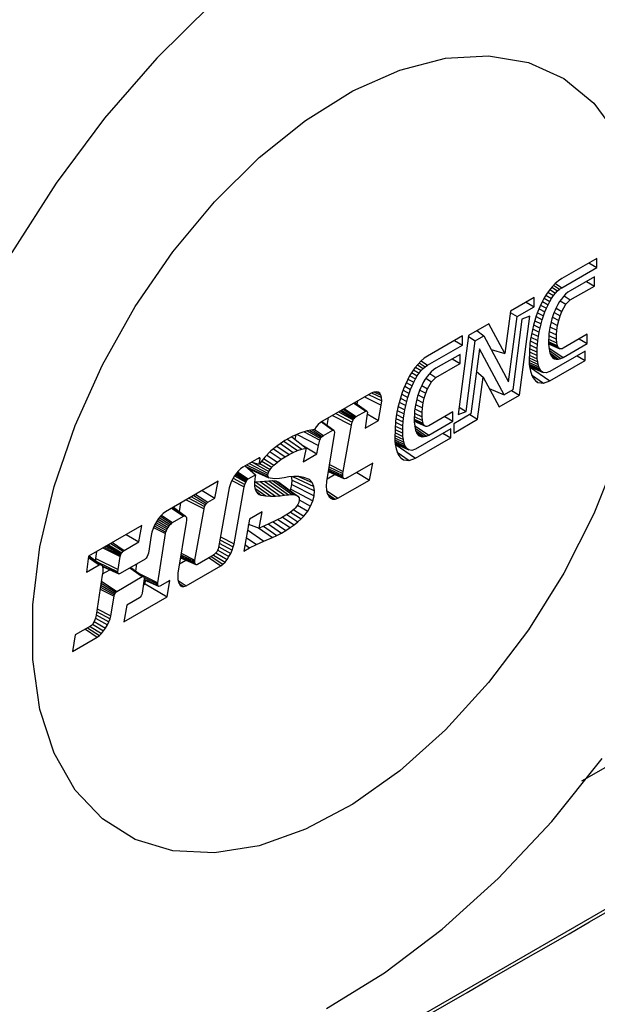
# Model space of a CAD drawing. Header units: millimetres. Extents: x 7180 to 8943, y -2677 to -1782.
# Tile 82 of 101: x 8532 to 8552, y -2469 to -2435. Entities that reach past the tile are written whole.
import ezdxf

# ---------------------------------------------------------------- set-up
doc = ezdxf.new("R2010")
doc.units = ezdxf.units.MM
doc.header["$LTSCALE"] = 3

msp = doc.modelspace()

# ---------------------------------------------------------------- linework, layer by layer
at = {"linetype": 'Continuous', "lineweight": 30}
for p, q in [((8551.016, -2461.107), (8649.117, -2404.474)), ((8551.532, -2443.048), (8550.323, -2443.746)), ((8551.256, -2443.207), (8551.532, -2443.367)), ((8551.532, -2443.367), (8551.532, -2443.048)), ((8550.323, -2444.065), (8551.532, -2443.367)), ((8550.208, -2443.823), (8550.095, -2443.92)), ((8550.323, -2443.746), (8550.208, -2443.823)), ((8551.448, -2443.687), (8550.616, -2444.167)), ((8551.172, -2443.846), (8551.448, -2444.006)), ((8551.448, -2444.006), (8551.448, -2443.687)), ((8549.885, -2444.157), (8549.792, -2444.29)), ((8549.843, -2444.217), (8550.038, -2444.335)), ((8549.987, -2444.033), (8549.885, -2444.157)), ((8549.909, -2444.127), (8550.106, -2444.25)), ((8549.975, -2444.047), (8550.177, -2444.176)), ((8550.095, -2443.92), (8549.987, -2444.033)), ((8550.04, -2443.977), (8550.249, -2444.114)), ((8550.101, -2443.915), (8550.323, -2444.065)), ((8550.106, -2444.25), (8550.177, -2444.176)), ((8550.177, -2444.176), (8550.249, -2444.114)), ((8550.249, -2444.114), (8550.323, -2444.065)), ((8550.536, -2444.221), (8550.457, -2444.289)), ((8550.616, -2444.167), (8550.536, -2444.221)), ((8550.616, -2444.486), (8551.448, -2444.006)), ((8549.372, -2444.401), (8548.547, -2444.878)), ((8549.096, -2444.56), (8549.372, -2444.72)), ((8549.372, -2444.72), (8549.372, -2444.401)), ((8549.632, -2444.576), (8549.563, -2444.727)), ((8549.708, -2444.43), (8549.632, -2444.576)), ((8549.652, -2444.539), (8549.849, -2444.65)), ((8549.792, -2444.29), (8549.708, -2444.43)), ((8549.713, -2444.423), (8549.909, -2444.536)), ((8549.777, -2444.316), (8549.972, -2444.43)), ((8549.849, -2444.65), (8549.909, -2444.536)), ((8549.909, -2444.536), (8549.972, -2444.43)), ((8549.972, -2444.43), (8550.038, -2444.335)), ((8550.038, -2444.335), (8550.106, -2444.25)), ((8550.248, -2444.544), (8550.191, -2444.638)), ((8550.311, -2444.453), (8550.248, -2444.544)), ((8550.269, -2444.513), (8550.463, -2444.631)), ((8550.381, -2444.367), (8550.311, -2444.453)), ((8550.457, -2444.289), (8550.381, -2444.367)), ((8550.403, -2444.345), (8550.616, -2444.486)), ((8550.463, -2444.631), (8550.616, -2444.486)), ((8548.547, -2444.878), (8548.356, -2446.332)), ((8548.541, -2444.919), (8548.782, -2445.061)), ((8548.782, -2445.061), (8549.372, -2444.72)), ((8549.5, -2444.881), (8549.442, -2445.039)), ((8549.484, -2444.925), (8549.691, -2445.035)), ((8549.563, -2444.727), (8549.5, -2444.881)), ((8549.537, -2444.791), (8549.74, -2444.901)), ((8549.593, -2444.662), (8549.793, -2444.772)), ((8549.691, -2445.035), (8549.74, -2444.901)), ((8549.74, -2444.901), (8549.793, -2444.772)), ((8549.793, -2444.772), (8549.849, -2444.65)), ((8550.095, -2444.834), (8550.054, -2444.934)), ((8550.059, -2444.922), (8550.266, -2445.032)), ((8550.141, -2444.735), (8550.095, -2444.834)), ((8550.125, -2444.768), (8550.325, -2444.879)), ((8550.191, -2444.638), (8550.141, -2444.735)), ((8550.266, -2445.032), (8550.325, -2444.879)), ((8550.325, -2444.879), (8550.463, -2444.631)), ((8548.486, -2447.316), (8548.782, -2445.061)), ((8548.947, -2445.153), (8548.628, -2447.591)), ((8548.863, -2447.775), (8549.22, -2445.047)), ((8549.22, -2445.047), (8548.947, -2445.153)), ((8549.391, -2445.198), (8549.345, -2445.359)), ((8549.39, -2445.202), (8549.606, -2445.315)), ((8549.442, -2445.039), (8549.391, -2445.198)), ((8549.435, -2445.062), (8549.646, -2445.174)), ((8549.606, -2445.315), (8549.646, -2445.174)), ((8549.646, -2445.174), (8549.691, -2445.035)), ((8549.955, -2445.24), (8549.908, -2445.443)), ((8549.952, -2445.252), (8550.177, -2445.366)), ((8549.984, -2445.137), (8549.955, -2445.24)), ((8550.017, -2445.035), (8549.984, -2445.137)), ((8550.001, -2445.085), (8550.216, -2445.196)), ((8550.054, -2444.934), (8550.017, -2445.035)), ((8550.177, -2445.366), (8550.216, -2445.196)), ((8550.216, -2445.196), (8550.266, -2445.032)), ((8547.803, -2445.307), (8547.101, -2445.712)), ((8547.388, -2445.546), (8547.628, -2445.727)), ((8548.356, -2446.332), (8547.803, -2445.307)), ((8549.306, -2445.519), (8549.272, -2445.68)), ((8549.345, -2445.359), (8549.306, -2445.519)), ((8549.314, -2445.487), (8549.54, -2445.603)), ((8549.349, -2445.344), (8549.571, -2445.459)), ((8549.515, -2445.746), (8549.54, -2445.603)), ((8549.54, -2445.603), (8549.571, -2445.459)), ((8549.571, -2445.459), (8549.606, -2445.315)), ((8549.908, -2445.443), (8549.877, -2445.643)), ((8549.888, -2445.573), (8550.137, -2445.694)), ((8549.914, -2445.417), (8550.15, -2445.534)), ((8550.137, -2445.694), (8550.15, -2445.534)), ((8550.15, -2445.534), (8550.177, -2445.366)), ((8546.892, -2445.726), (8545.683, -2446.424)), ((8546.615, -2445.886), (8546.892, -2446.046)), ((8547.101, -2445.712), (8546.744, -2448.44)), ((8546.892, -2446.046), (8546.892, -2445.726)), ((8547.017, -2448.335), (8547.336, -2445.896)), ((8547.096, -2445.754), (8547.336, -2445.896)), ((8547.336, -2445.896), (8547.628, -2445.727)), ((8547.628, -2445.727), (8548.486, -2447.316)), ((8549.244, -2445.839), (8549.221, -2445.995)), ((8549.234, -2445.903), (8549.48, -2446.025)), ((8549.272, -2445.68), (8549.244, -2445.839)), ((8549.256, -2445.768), (8549.494, -2445.887)), ((8549.282, -2445.628), (8549.515, -2445.746)), ((8549.48, -2446.025), (8549.494, -2445.887)), ((8549.494, -2445.887), (8549.515, -2445.746)), ((8549.877, -2445.643), (8549.859, -2446.015)), ((8549.863, -2445.924), (8550.173, -2446.067)), ((8549.867, -2445.835), (8550.149, -2445.967)), ((8549.873, -2445.715), (8550.137, -2445.841)), ((8550.137, -2445.841), (8550.137, -2445.694)), ((8550.149, -2445.967), (8550.137, -2445.841)), ((8551.202, -2445.672), (8550.367, -2446.155)), ((8550.926, -2445.832), (8551.202, -2445.992)), ((8551.202, -2445.992), (8551.202, -2445.672)), ((8545.683, -2446.744), (8546.892, -2446.046)), ((8547.478, -2446.171), (8547.182, -2448.426)), ((8548.336, -2447.76), (8547.478, -2446.171)), ((8547.884, -2446.201), (8548.356, -2446.332)), ((8549.221, -2445.995), (8549.193, -2446.581)), ((8549.207, -2446.281), (8549.47, -2446.407)), ((8549.213, -2446.163), (8549.467, -2446.286)), ((8549.219, -2446.035), (8549.471, -2446.158)), ((8549.467, -2446.286), (8549.471, -2446.158)), ((8549.471, -2446.158), (8549.48, -2446.025)), ((8549.859, -2446.015), (8549.911, -2446.322)), ((8549.86, -2445.98), (8550.207, -2446.135)), ((8549.86, -2445.994), (8550.228, -2446.157)), ((8549.86, -2445.998), (8550.252, -2446.172)), ((8549.862, -2445.957), (8550.189, -2446.105)), ((8549.881, -2446.142), (8550.367, -2446.474)), ((8549.897, -2446.238), (8550.288, -2446.511)), ((8551.126, -2446.256), (8549.911, -2446.957)), ((8550.173, -2446.067), (8550.149, -2445.967)), ((8550.189, -2446.105), (8550.173, -2446.067)), ((8550.207, -2446.135), (8550.189, -2446.105)), ((8550.228, -2446.157), (8550.207, -2446.135)), ((8550.252, -2446.172), (8550.228, -2446.157)), ((8550.277, -2446.179), (8550.252, -2446.172)), ((8550.305, -2446.178), (8550.277, -2446.179)), ((8550.335, -2446.17), (8550.305, -2446.178)), ((8550.367, -2446.155), (8550.335, -2446.17)), ((8550.367, -2446.474), (8551.202, -2445.992)), ((8551.126, -2446.575), (8551.126, -2446.256)), ((8545.455, -2446.599), (8545.346, -2446.711)), ((8545.568, -2446.502), (8545.455, -2446.599)), ((8545.461, -2446.594), (8545.683, -2446.744)), ((8545.683, -2446.424), (8545.568, -2446.502)), ((8546.808, -2446.365), (8545.976, -2446.846)), ((8546.532, -2446.525), (8546.808, -2446.685)), ((8546.808, -2446.685), (8546.808, -2446.365)), ((8549.193, -2446.581), (8549.202, -2446.712)), ((8549.194, -2446.57), (8549.51, -2446.716)), ((8549.198, -2446.486), (8549.491, -2446.623)), ((8549.202, -2446.389), (8549.477, -2446.52)), ((8549.47, -2446.407), (8549.467, -2446.286)), ((8549.477, -2446.52), (8549.47, -2446.407)), ((8549.491, -2446.623), (8549.477, -2446.52)), ((8549.51, -2446.716), (8549.491, -2446.623)), ((8549.911, -2446.318), (8550.21, -2446.53)), ((8549.911, -2446.322), (8549.939, -2446.386)), ((8549.911, -2447.276), (8551.126, -2446.575)), ((8549.939, -2446.386), (8549.974, -2446.442)), ((8549.943, -2446.393), (8550.137, -2446.533)), ((8549.974, -2446.442), (8550.018, -2446.487)), ((8549.99, -2446.458), (8550.072, -2446.518)), ((8550.018, -2446.487), (8550.072, -2446.518)), ((8550.072, -2446.518), (8550.137, -2446.533)), ((8550.137, -2446.533), (8550.21, -2446.53)), ((8550.21, -2446.53), (8550.288, -2446.511)), ((8550.288, -2446.511), (8550.367, -2446.474)), ((8550.85, -2446.415), (8551.126, -2446.575)), ((8545.245, -2446.836), (8545.152, -2446.969)), ((8545.203, -2446.896), (8545.398, -2447.013)), ((8545.346, -2446.711), (8545.245, -2446.836)), ((8545.269, -2446.806), (8545.466, -2446.929)), ((8545.335, -2446.726), (8545.536, -2446.855)), ((8545.398, -2447.013), (8545.466, -2446.929)), ((8545.4, -2446.655), (8545.609, -2446.793)), ((8545.466, -2446.929), (8545.536, -2446.855)), ((8545.536, -2446.855), (8545.609, -2446.793)), ((8545.609, -2446.793), (8545.683, -2446.744)), ((8545.896, -2446.9), (8545.817, -2446.968)), ((8545.976, -2446.846), (8545.896, -2446.9)), ((8545.976, -2447.165), (8546.808, -2446.685)), ((8547.375, -2446.957), (8547.608, -2447.156)), ((8549.197, -2446.643), (8549.535, -2446.798)), ((8549.201, -2446.702), (8549.565, -2446.866)), ((8549.202, -2446.712), (8549.218, -2446.835)), ((8549.206, -2446.745), (8549.601, -2446.922)), ((8549.21, -2446.772), (8549.64, -2446.964)), ((8549.211, -2446.783), (8549.684, -2446.992)), ((8549.212, -2446.792), (8549.221, -2446.787)), ((8549.213, -2446.796), (8549.911, -2447.276)), ((8549.218, -2446.835), (8549.242, -2446.949)), ((8549.242, -2446.949), (8549.274, -2447.054)), ((8549.535, -2446.798), (8549.51, -2446.716)), ((8549.565, -2446.866), (8549.535, -2446.798)), ((8549.601, -2446.922), (8549.565, -2446.866)), ((8549.64, -2446.964), (8549.601, -2446.922)), ((8549.684, -2446.992), (8549.64, -2446.964)), ((8549.911, -2446.957), (8549.785, -2447.004)), ((8544.992, -2447.255), (8544.923, -2447.405)), ((8545.068, -2447.109), (8544.992, -2447.255)), ((8545.011, -2447.218), (8545.209, -2447.329)), ((8545.152, -2446.969), (8545.068, -2447.109)), ((8545.073, -2447.102), (8545.269, -2447.215)), ((8545.137, -2446.994), (8545.332, -2447.109)), ((8545.209, -2447.329), (8545.269, -2447.215)), ((8545.269, -2447.215), (8545.332, -2447.109)), ((8545.332, -2447.109), (8545.398, -2447.013)), ((8545.607, -2447.222), (8545.551, -2447.317)), ((8545.671, -2447.132), (8545.607, -2447.222)), ((8545.629, -2447.192), (8545.823, -2447.31)), ((8545.741, -2447.046), (8545.671, -2447.132)), ((8545.817, -2446.968), (8545.741, -2447.046)), ((8545.762, -2447.024), (8545.976, -2447.165)), ((8545.823, -2447.31), (8545.976, -2447.165)), ((8547.417, -2448.61), (8547.608, -2447.156)), ((8547.608, -2447.156), (8548.161, -2448.18)), ((8549.274, -2447.054), (8549.314, -2447.147)), ((8549.28, -2447.068), (8549.688, -2447.359)), ((8549.314, -2447.147), (8549.365, -2447.227)), ((8549.365, -2447.227), (8549.427, -2447.291)), ((8549.399, -2447.262), (8549.501, -2447.336)), ((8549.427, -2447.291), (8549.501, -2447.336)), ((8549.785, -2447.004), (8549.684, -2446.992)), ((8549.688, -2447.359), (8549.911, -2447.276)), ((8544.86, -2447.56), (8544.802, -2447.717)), ((8544.844, -2447.603), (8545.051, -2447.714)), ((8544.923, -2447.405), (8544.86, -2447.56)), ((8544.897, -2447.47), (8545.1, -2447.58)), ((8544.953, -2447.341), (8545.152, -2447.451)), ((8545.051, -2447.714), (8545.1, -2447.58)), ((8545.1, -2447.58), (8545.152, -2447.451)), ((8545.152, -2447.451), (8545.209, -2447.329)), ((8545.414, -2447.613), (8545.377, -2447.714)), ((8545.455, -2447.512), (8545.414, -2447.613)), ((8545.419, -2447.6), (8545.625, -2447.711)), ((8545.501, -2447.413), (8545.455, -2447.512)), ((8545.485, -2447.446), (8545.685, -2447.558)), ((8545.551, -2447.317), (8545.501, -2447.413)), ((8545.625, -2447.711), (8545.685, -2447.558)), ((8545.685, -2447.558), (8545.823, -2447.31)), ((8547.816, -2447.542), (8548.336, -2447.76)), ((8548.628, -2447.591), (8548.336, -2447.76)), ((8548.59, -2447.614), (8548.863, -2447.775)), ((8549.501, -2447.336), (8549.688, -2447.359)), ((8543.743, -2447.704), (8542.06, -2448.672)), ((8543.257, -2448.084), (8543.278, -2447.971)), ((8543.514, -2447.835), (8544.089, -2448.123)), ((8543.65, -2447.757), (8544.102, -2447.977)), ((8543.836, -2447.672), (8543.743, -2447.704)), ((8543.755, -2447.7), (8544.097, -2447.861)), ((8543.917, -2447.662), (8543.836, -2447.672)), ((8543.851, -2447.67), (8544.075, -2447.772)), ((8543.984, -2447.674), (8543.917, -2447.662)), ((8543.935, -2447.665), (8544.037, -2447.711)), ((8544.037, -2447.711), (8543.984, -2447.674)), ((8544.075, -2447.772), (8544.037, -2447.711)), ((8544.097, -2447.861), (8544.075, -2447.772)), ((8544.089, -2448.123), (8544.102, -2447.977)), ((8544.102, -2447.977), (8544.097, -2447.861)), ((8544.751, -2447.877), (8544.705, -2448.037)), ((8544.749, -2447.881), (8544.966, -2447.994)), ((8544.802, -2447.717), (8544.751, -2447.877)), ((8544.795, -2447.741), (8545.006, -2447.852)), ((8544.966, -2447.994), (8545.006, -2447.852)), ((8545.006, -2447.852), (8545.051, -2447.714)), ((8545.315, -2447.918), (8545.268, -2448.122)), ((8545.312, -2447.93), (8545.536, -2448.045)), ((8545.344, -2447.816), (8545.315, -2447.918)), ((8545.377, -2447.714), (8545.344, -2447.816)), ((8545.361, -2447.763), (8545.575, -2447.875)), ((8545.536, -2448.045), (8545.575, -2447.875)), ((8545.575, -2447.875), (8545.625, -2447.711)), ((8548.161, -2448.18), (8548.863, -2447.775)), ((8542.669, -2448.322), (8543.134, -2448.598)), ((8542.719, -2448.293), (8543.158, -2448.568)), ((8542.767, -2448.265), (8543.188, -2448.541)), ((8542.811, -2448.24), (8543.223, -2448.518)), ((8543.145, -2448.048), (8543.552, -2448.328)), ((8543.167, -2448.035), (8543.569, -2448.321)), ((8543.179, -2448.028), (8543.582, -2448.322)), ((8543.18, -2448.027), (8543.593, -2448.329)), ((8543.552, -2448.328), (8543.569, -2448.321)), ((8543.569, -2448.321), (8543.582, -2448.322)), ((8543.582, -2448.322), (8543.593, -2448.329)), ((8543.992, -2448.65), (8544.089, -2448.123)), ((8544.665, -2448.198), (8544.631, -2448.359)), ((8544.642, -2448.307), (8544.874, -2448.424)), ((8544.705, -2448.037), (8544.665, -2448.198)), ((8544.673, -2448.166), (8544.9, -2448.281)), ((8544.709, -2448.023), (8544.931, -2448.137)), ((8544.874, -2448.424), (8544.9, -2448.281)), ((8544.9, -2448.281), (8544.931, -2448.137)), ((8544.931, -2448.137), (8544.966, -2447.994)), ((8545.237, -2448.321), (8545.219, -2448.694)), ((8545.268, -2448.122), (8545.237, -2448.321)), ((8545.248, -2448.251), (8545.497, -2448.373)), ((8545.274, -2448.095), (8545.51, -2448.213)), ((8545.497, -2448.373), (8545.51, -2448.213)), ((8545.51, -2448.213), (8545.536, -2448.045)), ((8546.777, -2448.189), (8547.017, -2448.335)), ((8542.221, -2448.822), (8542.269, -2448.552)), ((8542.405, -2448.473), (8543.06, -2448.81)), ((8542.516, -2448.41), (8543.085, -2448.712)), ((8542.615, -2448.353), (8543.115, -2448.632)), ((8543.085, -2448.712), (8543.115, -2448.632)), ((8543.115, -2448.632), (8543.134, -2448.598)), ((8543.134, -2448.598), (8543.158, -2448.568)), ((8543.158, -2448.568), (8543.188, -2448.541)), ((8543.188, -2448.541), (8543.223, -2448.518)), ((8543.223, -2448.518), (8543.552, -2448.328)), ((8543.606, -2448.42), (8543.528, -2448.917)), ((8543.528, -2448.917), (8543.992, -2448.65)), ((8543.593, -2448.329), (8543.601, -2448.341)), ((8543.601, -2448.341), (8543.609, -2448.376)), ((8543.609, -2448.376), (8543.606, -2448.42)), ((8543.606, -2448.419), (8543.992, -2448.65)), ((8544.603, -2448.518), (8544.581, -2448.674)), ((8544.594, -2448.582), (8544.84, -2448.703)), ((8544.631, -2448.359), (8544.603, -2448.518)), ((8544.616, -2448.446), (8544.854, -2448.566)), ((8544.84, -2448.703), (8544.854, -2448.566)), ((8544.854, -2448.566), (8544.874, -2448.424)), ((8545.22, -2448.659), (8545.567, -2448.814)), ((8545.221, -2448.635), (8545.549, -2448.784)), ((8545.223, -2448.603), (8545.532, -2448.746)), ((8545.227, -2448.514), (8545.509, -2448.646)), ((8545.233, -2448.393), (8545.496, -2448.52)), ((8545.496, -2448.52), (8545.497, -2448.373)), ((8545.509, -2448.646), (8545.496, -2448.52)), ((8545.532, -2448.746), (8545.509, -2448.646)), ((8546.562, -2448.351), (8545.726, -2448.834)), ((8546.286, -2448.511), (8546.562, -2448.67)), ((8546.562, -2448.67), (8546.562, -2448.351)), ((8547.182, -2448.426), (8546.592, -2448.767)), ((8546.592, -2449.086), (8547.417, -2448.61)), ((8546.744, -2448.44), (8547.017, -2448.335)), ((8547.144, -2448.448), (8547.417, -2448.61)), ((8541.779, -2448.959), (8541.529, -2449.01)), ((8541.623, -2448.991), (8542.017, -2449.232)), ((8541.705, -2448.974), (8542.05, -2449.199)), ((8541.777, -2448.959), (8542.092, -2449.171)), ((8541.844, -2448.875), (8541.779, -2448.959)), ((8541.913, -2448.795), (8541.844, -2448.875)), ((8541.986, -2448.725), (8541.913, -2448.795)), ((8542.06, -2448.672), (8541.986, -2448.725)), ((8542.019, -2448.702), (8542.416, -2448.983)), ((8542.039, -2448.687), (8542.445, -2448.986)), ((8542.092, -2449.171), (8542.416, -2448.983)), ((8542.416, -2448.983), (8542.445, -2448.986)), ((8542.445, -2448.986), (8542.464, -2449.013)), ((8542.776, -2450.411), (8543.06, -2448.81)), ((8543.06, -2448.81), (8543.085, -2448.712)), ((8544.581, -2448.674), (8544.553, -2449.26)), ((8544.567, -2448.96), (8544.829, -2449.086)), ((8544.573, -2448.842), (8544.827, -2448.965)), ((8544.579, -2448.714), (8544.831, -2448.837)), ((8544.827, -2448.965), (8544.831, -2448.837)), ((8544.829, -2449.086), (8544.827, -2448.965)), ((8544.831, -2448.837), (8544.84, -2448.703)), ((8545.219, -2448.677), (8545.612, -2448.851)), ((8545.219, -2448.694), (8545.271, -2449.001)), ((8545.22, -2448.673), (8545.588, -2448.836)), ((8545.24, -2448.821), (8545.726, -2449.153)), ((8545.257, -2448.917), (8545.647, -2449.19)), ((8545.27, -2448.996), (8545.57, -2449.209)), ((8546.486, -2448.935), (8545.271, -2449.636)), ((8545.271, -2449.001), (8545.299, -2449.065)), ((8545.549, -2448.784), (8545.532, -2448.746)), ((8545.567, -2448.814), (8545.549, -2448.784)), ((8545.588, -2448.836), (8545.567, -2448.814)), ((8545.612, -2448.851), (8545.588, -2448.836)), ((8545.637, -2448.857), (8545.612, -2448.851)), ((8545.665, -2448.857), (8545.637, -2448.857)), ((8545.695, -2448.849), (8545.665, -2448.857)), ((8545.726, -2448.834), (8545.695, -2448.849)), ((8545.726, -2449.153), (8546.562, -2448.67)), ((8546.486, -2449.254), (8546.486, -2448.935)), ((8546.592, -2448.767), (8546.592, -2449.086)), ((8540.759, -2449.345), (8540.512, -2449.512)), ((8541.013, -2449.205), (8540.759, -2449.345)), ((8540.847, -2449.296), (8541.341, -2449.643)), ((8541.002, -2449.211), (8541.49, -2449.602)), ((8541.272, -2449.093), (8541.013, -2449.205)), ((8541.116, -2449.303), (8541.149, -2449.146)), ((8541.185, -2449.13), (8541.921, -2449.51)), ((8541.529, -2449.01), (8541.272, -2449.093)), ((8541.425, -2449.043), (8541.967, -2449.332)), ((8541.525, -2449.011), (8541.99, -2449.275)), ((8541.921, -2449.51), (8541.967, -2449.332)), ((8541.967, -2449.332), (8541.99, -2449.275)), ((8541.99, -2449.275), (8542.017, -2449.232)), ((8542.017, -2449.232), (8542.05, -2449.199)), ((8542.05, -2449.199), (8542.092, -2449.171)), ((8542.462, -2449.14), (8542.198, -2450.761)), ((8542.47, -2449.064), (8542.462, -2449.14)), ((8542.464, -2449.013), (8542.47, -2449.064)), ((8544.553, -2449.248), (8544.87, -2449.395)), ((8544.553, -2449.26), (8544.562, -2449.391)), ((8544.557, -2449.165), (8544.851, -2449.302)), ((8544.557, -2449.322), (8544.895, -2449.477)), ((8544.562, -2449.068), (8544.837, -2449.199)), ((8544.837, -2449.199), (8544.829, -2449.086)), ((8544.851, -2449.302), (8544.837, -2449.199)), ((8544.87, -2449.395), (8544.851, -2449.302)), ((8545.271, -2449.955), (8546.486, -2449.254)), ((8545.299, -2449.065), (8545.334, -2449.121)), ((8545.303, -2449.072), (8545.497, -2449.211)), ((8545.334, -2449.121), (8545.378, -2449.166)), ((8545.35, -2449.137), (8545.432, -2449.197)), ((8545.378, -2449.166), (8545.432, -2449.197)), ((8545.432, -2449.197), (8545.497, -2449.211)), ((8545.497, -2449.211), (8545.57, -2449.209)), ((8545.57, -2449.209), (8545.647, -2449.19)), ((8545.647, -2449.19), (8545.726, -2449.153)), ((8546.209, -2449.094), (8546.486, -2449.254)), ((8540.512, -2449.512), (8540.279, -2449.704)), ((8540.367, -2449.632), (8540.765, -2449.901)), ((8540.484, -2449.535), (8540.905, -2449.822)), ((8540.606, -2449.449), (8541.048, -2449.753)), ((8540.726, -2449.368), (8541.193, -2449.693)), ((8541.193, -2449.693), (8541.341, -2449.643)), ((8541.341, -2449.643), (8541.49, -2449.602)), ((8541.49, -2449.602), (8541.385, -2450.081)), ((8541.401, -2449.531), (8541.86, -2449.806)), ((8541.86, -2449.806), (8541.921, -2449.51)), ((8544.561, -2449.38), (8544.925, -2449.545)), ((8544.562, -2449.391), (8544.578, -2449.514)), ((8544.566, -2449.424), (8544.96, -2449.6)), ((8544.57, -2449.451), (8545, -2449.642)), ((8544.571, -2449.461), (8545.044, -2449.67)), ((8544.572, -2449.471), (8544.581, -2449.466)), ((8544.573, -2449.474), (8545.271, -2449.955)), ((8544.578, -2449.514), (8544.602, -2449.628)), ((8544.602, -2449.628), (8544.634, -2449.732)), ((8544.895, -2449.477), (8544.87, -2449.395)), ((8544.925, -2449.545), (8544.895, -2449.477)), ((8544.96, -2449.6), (8544.925, -2449.545)), ((8545, -2449.642), (8544.96, -2449.6)), ((8545.044, -2449.67), (8545, -2449.642)), ((8545.145, -2449.683), (8545.044, -2449.67)), ((8545.271, -2449.636), (8545.145, -2449.683)), ((8539.865, -2449.941), (8539.302, -2450.266)), ((8539.838, -2449.957), (8539.903, -2449.989)), ((8539.86, -2449.944), (8539.904, -2449.965)), ((8539.884, -2449.937), (8539.865, -2449.941)), ((8540.064, -2449.92), (8539.871, -2450.157)), ((8539.871, -2450.157), (8539.903, -2449.989)), ((8539.879, -2449.938), (8539.897, -2449.946)), ((8539.897, -2449.946), (8539.884, -2449.937)), ((8539.904, -2449.965), (8539.897, -2449.946)), ((8539.903, -2449.989), (8539.904, -2449.965)), ((8540.025, -2449.967), (8540.376, -2450.192)), ((8540.279, -2449.704), (8540.064, -2449.92)), ((8540.136, -2449.847), (8540.5, -2450.086)), ((8540.249, -2449.735), (8540.63, -2449.989)), ((8540.5, -2450.086), (8540.63, -2449.989)), ((8540.63, -2449.989), (8540.765, -2449.901)), ((8540.765, -2449.901), (8540.905, -2449.822)), ((8540.905, -2449.822), (8541.048, -2449.753)), ((8541.048, -2449.753), (8541.193, -2449.693)), ((8541.385, -2450.081), (8541.86, -2449.806)), ((8544.634, -2449.732), (8544.674, -2449.826)), ((8544.64, -2449.747), (8545.048, -2450.038)), ((8544.674, -2449.826), (8544.725, -2449.906)), ((8544.725, -2449.906), (8544.787, -2449.97)), ((8544.759, -2449.941), (8544.861, -2450.015)), ((8544.787, -2449.97), (8544.861, -2450.015)), ((8544.861, -2450.015), (8545.048, -2450.038)), ((8545.048, -2450.038), (8545.271, -2449.955)), ((8539.227, -2450.319), (8539.153, -2450.388)), ((8539.302, -2450.266), (8539.227, -2450.319)), ((8539.382, -2450.22), (8539.747, -2450.524)), ((8539.413, -2450.244), (8539.406, -2450.206)), ((8539.416, -2450.248), (8539.413, -2450.244)), ((8539.413, -2450.244), (8540.179, -2450.593)), ((8539.437, -2450.188), (8540.17, -2450.543)), ((8539.495, -2450.314), (8540.205, -2450.628)), ((8539.521, -2450.14), (8540.179, -2450.483)), ((8539.609, -2450.089), (8539.871, -2450.157)), ((8539.632, -2450.095), (8540.205, -2450.415)), ((8539.892, -2450.132), (8540.247, -2450.342)), ((8539.957, -2450.052), (8540.304, -2450.267)), ((8540.205, -2450.415), (8540.247, -2450.342)), ((8540.247, -2450.342), (8540.304, -2450.267)), ((8540.304, -2450.267), (8540.376, -2450.192)), ((8540.376, -2450.192), (8540.5, -2450.086)), ((8542.262, -2450.369), (8542.763, -2450.602)), ((8542.271, -2450.316), (8542.759, -2450.552)), ((8542.282, -2450.248), (8542.763, -2450.488)), ((8542.295, -2450.167), (8542.776, -2450.411)), ((8543.801, -2450.127), (8542.933, -2450.624)), ((8543.682, -2450.709), (8543.801, -2450.127)), ((8538.956, -2450.666), (8538.905, -2450.771)), ((8539.016, -2450.565), (8538.956, -2450.666)), ((8538.971, -2450.641), (8539.377, -2450.858)), ((8539.082, -2450.472), (8539.016, -2450.565)), ((8539.019, -2450.56), (8539.41, -2450.778)), ((8539.047, -2450.52), (8539.429, -2450.743)), ((8539.073, -2450.483), (8539.45, -2450.712)), ((8539.153, -2450.388), (8539.082, -2450.472)), ((8539.1, -2450.45), (8539.471, -2450.688)), ((8539.122, -2450.424), (8539.492, -2450.671)), ((8539.45, -2450.712), (8539.471, -2450.688)), ((8539.471, -2450.688), (8539.492, -2450.671)), ((8539.492, -2450.671), (8539.747, -2450.524)), ((8539.72, -2450.671), (8539.708, -2450.804)), ((8539.747, -2450.524), (8539.72, -2450.671)), ((8540.17, -2450.543), (8540.179, -2450.483)), ((8540.179, -2450.593), (8540.17, -2450.543)), ((8540.179, -2450.483), (8540.205, -2450.415)), ((8540.205, -2450.628), (8540.179, -2450.593)), ((8540.251, -2450.648), (8540.205, -2450.628)), ((8540.411, -2450.662), (8540.251, -2450.648)), ((8540.57, -2450.651), (8540.411, -2450.662)), ((8540.731, -2450.627), (8540.57, -2450.651)), ((8540.895, -2450.601), (8540.731, -2450.627)), ((8541.063, -2450.583), (8540.895, -2450.601)), ((8541.009, -2450.714), (8540.992, -2450.591)), ((8541.018, -2450.588), (8541.757, -2450.93)), ((8541.237, -2450.585), (8541.063, -2450.583)), ((8541.23, -2450.585), (8541.7, -2450.796)), ((8541.418, -2450.616), (8541.237, -2450.585)), ((8541.607, -2450.689), (8541.418, -2450.616)), ((8541.7, -2450.796), (8541.607, -2450.689)), ((8542.214, -2450.668), (8542.477, -2450.516)), ((8542.254, -2450.418), (8542.8, -2450.659)), ((8542.256, -2450.404), (8542.777, -2450.638)), ((8542.759, -2450.552), (8542.763, -2450.488)), ((8542.763, -2450.602), (8542.759, -2450.552)), ((8542.763, -2450.488), (8542.776, -2450.411)), ((8542.777, -2450.638), (8542.763, -2450.602)), ((8542.8, -2450.659), (8542.777, -2450.638)), ((8542.834, -2450.664), (8542.8, -2450.659)), ((8542.878, -2450.653), (8542.834, -2450.664)), ((8542.933, -2450.624), (8542.878, -2450.653)), ((8543.243, -2450.446), (8543.682, -2450.709)), ((8538.458, -2450.753), (8536.638, -2451.805)), ((8538.34, -2451.335), (8538.458, -2450.753)), ((8538.836, -2450.982), (8538.468, -2453.036)), ((8538.864, -2450.878), (8538.836, -2450.982)), ((8538.905, -2450.771), (8538.864, -2450.878)), ((8538.93, -2450.72), (8539.355, -2450.939)), ((8539.003, -2452.913), (8539.355, -2450.939)), ((8539.355, -2450.939), (8539.377, -2450.858)), ((8539.377, -2450.858), (8539.41, -2450.778)), ((8539.41, -2450.778), (8539.429, -2450.743)), ((8539.429, -2450.743), (8539.45, -2450.712)), ((8539.708, -2450.804), (8539.712, -2450.92)), ((8539.71, -2450.867), (8540.268, -2451.268)), ((8539.711, -2450.776), (8539.749, -2450.775)), ((8539.712, -2450.92), (8539.731, -2451.02)), ((8539.724, -2450.984), (8540.104, -2451.258)), ((8539.731, -2451.02), (8539.764, -2451.101)), ((8539.749, -2450.775), (8539.907, -2450.762)), ((8539.749, -2450.775), (8540.431, -2451.263)), ((8539.907, -2450.762), (8540.059, -2450.745)), ((8539.907, -2450.762), (8540.591, -2451.25)), ((8540.059, -2450.745), (8540.201, -2450.731)), ((8540.059, -2450.745), (8540.743, -2451.233)), ((8540.201, -2450.731), (8540.33, -2450.724)), ((8540.201, -2450.731), (8540.884, -2451.219)), ((8540.33, -2450.724), (8540.446, -2450.732)), ((8540.33, -2450.724), (8541.009, -2451.212)), ((8540.446, -2450.732), (8540.546, -2450.785)), ((8540.446, -2450.732), (8541.116, -2451.219)), ((8540.546, -2450.785), (8541.204, -2451.266)), ((8540.939, -2451.072), (8540.959, -2451.024)), ((8540.959, -2451.024), (8540.998, -2450.865)), ((8540.959, -2451.024), (8541.723, -2451.43)), ((8540.998, -2450.865), (8541.009, -2450.714)), ((8540.998, -2450.865), (8541.767, -2451.253)), ((8541.009, -2450.714), (8541.778, -2451.084)), ((8541.757, -2450.93), (8541.7, -2450.796)), ((8541.778, -2451.084), (8541.757, -2450.93)), ((8542.198, -2450.761), (8542.185, -2450.915)), ((8542.185, -2450.915), (8542.194, -2451.053)), ((8542.591, -2451.337), (8543.682, -2450.709)), ((8537.446, -2451.338), (8537.987, -2451.628)), ((8537.535, -2451.286), (8538.016, -2451.564)), ((8537.615, -2451.24), (8538.052, -2451.514)), ((8537.68, -2451.203), (8538.094, -2451.478)), ((8537.904, -2451.073), (8538.34, -2451.335)), ((8538.094, -2451.478), (8538.34, -2451.335)), ((8539.762, -2451.097), (8539.944, -2451.229)), ((8539.764, -2451.101), (8539.811, -2451.164)), ((8539.809, -2451.162), (8539.871, -2451.207)), ((8539.811, -2451.164), (8539.871, -2451.207)), ((8539.871, -2451.207), (8539.944, -2451.229)), ((8539.944, -2451.229), (8540.104, -2451.258)), ((8540.104, -2451.258), (8540.268, -2451.268)), ((8540.268, -2451.268), (8540.431, -2451.263)), ((8540.431, -2451.263), (8540.591, -2451.25)), ((8540.591, -2451.25), (8540.743, -2451.233)), ((8540.743, -2451.233), (8540.884, -2451.219)), ((8540.884, -2451.219), (8541.009, -2451.212)), ((8541.009, -2451.212), (8541.116, -2451.219)), ((8541.116, -2451.219), (8541.204, -2451.266)), ((8541.204, -2451.266), (8541.248, -2451.329)), ((8541.248, -2451.329), (8541.257, -2451.403)), ((8541.256, -2451.389), (8541.649, -2451.61)), ((8541.723, -2451.43), (8541.767, -2451.253)), ((8541.767, -2451.253), (8541.778, -2451.084)), ((8542.194, -2451.053), (8542.224, -2451.171)), ((8542.197, -2451.066), (8542.591, -2451.337)), ((8542.224, -2451.171), (8542.271, -2451.265)), ((8542.23, -2451.182), (8542.497, -2451.372)), ((8542.271, -2451.265), (8542.335, -2451.333)), ((8542.281, -2451.276), (8542.411, -2451.37)), ((8542.335, -2451.333), (8542.411, -2451.37)), ((8542.411, -2451.37), (8542.497, -2451.372)), ((8542.497, -2451.372), (8542.591, -2451.337)), ((8536.847, -2451.684), (8537.253, -2451.962)), ((8536.88, -2451.665), (8537.283, -2451.95)), ((8536.901, -2451.652), (8537.309, -2451.948)), ((8536.908, -2451.649), (8537.331, -2451.958)), ((8537.114, -2451.799), (8537.166, -2451.499)), ((8537.351, -2451.393), (8537.966, -2451.709)), ((8537.654, -2453.477), (8537.966, -2451.709)), ((8537.966, -2451.709), (8537.987, -2451.628)), ((8537.987, -2451.628), (8538.016, -2451.564)), ((8538.016, -2451.564), (8538.052, -2451.514)), ((8538.052, -2451.514), (8538.094, -2451.478)), ((8541.085, -2451.718), (8540.941, -2451.828)), ((8541.119, -2451.682), (8541.085, -2451.718)), ((8541.163, -2451.627), (8541.119, -2451.682)), ((8541.206, -2451.558), (8541.163, -2451.627)), ((8541.194, -2451.577), (8541.547, -2451.786)), ((8541.241, -2451.481), (8541.206, -2451.558)), ((8541.257, -2451.403), (8541.241, -2451.481)), ((8541.547, -2451.786), (8541.649, -2451.61)), ((8541.649, -2451.61), (8541.723, -2451.43)), ((8536.392, -2452.041), (8536.322, -2452.148)), ((8536.38, -2452.059), (8536.763, -2452.291)), ((8536.469, -2451.946), (8536.392, -2452.041)), ((8536.421, -2452.006), (8536.801, -2452.244)), ((8536.46, -2451.957), (8536.841, -2452.205)), ((8536.552, -2451.866), (8536.469, -2451.946)), ((8536.498, -2451.918), (8536.882, -2452.176)), ((8536.638, -2451.805), (8536.552, -2451.866)), ((8536.882, -2452.176), (8537.253, -2451.962)), ((8537.253, -2451.962), (8537.283, -2451.95)), ((8537.283, -2451.95), (8537.309, -2451.948)), ((8537.309, -2451.948), (8537.331, -2451.958)), ((8537.331, -2451.958), (8537.348, -2451.979)), ((8537.348, -2451.979), (8537.359, -2452.011)), ((8537.359, -2452.011), (8537.365, -2452.056)), ((8537.365, -2452.056), (8537.363, -2452.112)), ((8539.532, -2452.062), (8539.335, -2453.167)), ((8539.974, -2451.809), (8539.532, -2452.062)), ((8539.875, -2452.375), (8539.974, -2451.809)), ((8540.641, -2452.009), (8540.487, -2452.086)), ((8540.519, -2452.069), (8540.944, -2452.353)), ((8540.793, -2451.924), (8540.641, -2452.009)), ((8540.679, -2451.987), (8541.083, -2452.254)), ((8540.941, -2451.828), (8540.793, -2451.924)), ((8540.826, -2451.902), (8541.21, -2452.153)), ((8540.955, -2451.817), (8541.322, -2452.052)), ((8541.064, -2451.734), (8541.418, -2451.953)), ((8541.21, -2452.153), (8541.322, -2452.052)), ((8541.322, -2452.052), (8541.418, -2451.953)), ((8541.418, -2451.953), (8541.547, -2451.786)), ((8535.814, -2452.28), (8533.981, -2453.338)), ((8535.711, -2452.848), (8535.814, -2452.28)), ((8536.207, -2452.385), (8536.165, -2452.508)), ((8536.26, -2452.264), (8536.207, -2452.385)), ((8536.223, -2452.349), (8536.64, -2452.561)), ((8536.245, -2452.296), (8536.652, -2452.51)), ((8536.322, -2452.148), (8536.26, -2452.264)), ((8536.274, -2452.238), (8536.672, -2452.455)), ((8536.306, -2452.177), (8536.697, -2452.398)), ((8536.342, -2452.118), (8536.728, -2452.343)), ((8536.672, -2452.455), (8536.697, -2452.398)), ((8536.697, -2452.398), (8536.728, -2452.343)), ((8536.728, -2452.343), (8536.763, -2452.291)), ((8536.763, -2452.291), (8536.801, -2452.244)), ((8536.801, -2452.244), (8536.841, -2452.205)), ((8536.841, -2452.205), (8536.882, -2452.176)), ((8537.354, -2452.181), (8537.064, -2453.929)), ((8537.363, -2452.112), (8537.354, -2452.181)), ((8539.495, -2452.271), (8539.545, -2452.249)), ((8539.502, -2452.233), (8539.875, -2452.375)), ((8539.845, -2452.364), (8540.328, -2452.697)), ((8540.177, -2452.228), (8539.875, -2452.375)), ((8540.021, -2452.304), (8540.486, -2452.623)), ((8540.487, -2452.086), (8540.177, -2452.228)), ((8540.181, -2452.226), (8540.643, -2452.54)), ((8540.35, -2452.148), (8540.797, -2452.449)), ((8540.797, -2452.449), (8540.944, -2452.353)), ((8540.944, -2452.353), (8541.083, -2452.254)), ((8541.083, -2452.254), (8541.21, -2452.153)), ((8535.278, -2452.589), (8535.711, -2452.848)), ((8536.137, -2452.63), (8536.046, -2453.23)), ((8536.165, -2452.508), (8536.137, -2452.63)), ((8536.374, -2454.259), (8536.64, -2452.561)), ((8536.64, -2452.561), (8536.652, -2452.51)), ((8536.652, -2452.51), (8536.672, -2452.455)), ((8538.533, -2452.673), (8539.003, -2452.913)), ((8539.42, -2452.693), (8539.774, -2452.937)), ((8539.467, -2452.429), (8540.037, -2452.822)), ((8540.037, -2452.822), (8540.328, -2452.697)), ((8540.328, -2452.697), (8540.486, -2452.623)), ((8540.486, -2452.623), (8540.643, -2452.54)), ((8540.643, -2452.54), (8540.797, -2452.449)), ((8534.475, -2453.053), (8535.068, -2453.355)), ((8534.523, -2453.025), (8535.077, -2453.317)), ((8534.573, -2452.996), (8535.09, -2453.281)), ((8534.621, -2452.969), (8535.106, -2453.248)), ((8534.667, -2452.942), (8535.126, -2453.219)), ((8534.743, -2452.898), (8535.168, -2453.17)), ((8534.801, -2452.865), (8535.209, -2453.138)), ((8535.209, -2453.138), (8535.711, -2452.848)), ((8538.454, -2453.09), (8538.434, -2453.139)), ((8538.468, -2453.036), (8538.454, -2453.09)), ((8538.472, -2453.014), (8538.886, -2453.247)), ((8538.494, -2452.892), (8538.937, -2453.134)), ((8538.514, -2452.778), (8538.976, -2453.021)), ((8538.937, -2453.134), (8538.976, -2453.021)), ((8538.976, -2453.021), (8539.003, -2452.913)), ((8539.335, -2453.167), (8539.54, -2453.049)), ((8539.376, -2452.937), (8539.54, -2453.049)), ((8539.54, -2453.049), (8539.774, -2452.937)), ((8539.774, -2452.937), (8540.037, -2452.822)), ((8533.981, -2453.338), (8533.906, -2453.896)), ((8533.975, -2453.388), (8534.345, -2453.643)), ((8533.981, -2453.34), (8534.384, -2453.629)), ((8533.997, -2453.329), (8534.417, -2453.637)), ((8534.224, -2453.495), (8534.227, -2453.421)), ((8534.227, -2453.421), (8534.267, -2453.173)), ((8534.227, -2453.421), (8534.996, -2453.803)), ((8534.996, -2453.803), (8535.068, -2453.355)), ((8535.068, -2453.355), (8535.077, -2453.317)), ((8535.077, -2453.317), (8535.09, -2453.281)), ((8535.09, -2453.281), (8535.106, -2453.248)), ((8535.106, -2453.248), (8535.126, -2453.219)), ((8535.126, -2453.219), (8535.168, -2453.17)), ((8535.168, -2453.17), (8535.209, -2453.138)), ((8535.97, -2453.405), (8535.933, -2453.438)), ((8536.003, -2453.356), (8535.97, -2453.405)), ((8536.029, -2453.296), (8536.003, -2453.356)), ((8536.046, -2453.23), (8536.029, -2453.296)), ((8537.152, -2453.395), (8537.686, -2453.631)), ((8537.154, -2453.388), (8537.671, -2453.618)), ((8537.157, -2453.369), (8537.659, -2453.598)), ((8537.162, -2453.338), (8537.651, -2453.568)), ((8537.169, -2453.294), (8537.649, -2453.528)), ((8537.178, -2453.238), (8537.654, -2453.477)), ((8538.23, -2453.343), (8537.737, -2453.627)), ((8538.142, -2453.393), (8538.552, -2453.668)), ((8538.213, -2453.353), (8538.621, -2453.617)), ((8538.307, -2453.291), (8538.23, -2453.343)), ((8538.295, -2453.299), (8538.692, -2453.546)), ((8538.378, -2453.224), (8538.307, -2453.291)), ((8538.376, -2453.226), (8538.761, -2453.457)), ((8538.408, -2453.184), (8538.378, -2453.224)), ((8538.434, -2453.139), (8538.408, -2453.184)), ((8538.438, -2453.13), (8538.827, -2453.356)), ((8538.761, -2453.457), (8538.827, -2453.356)), ((8538.827, -2453.356), (8538.886, -2453.247)), ((8538.886, -2453.247), (8538.937, -2453.134)), ((8533.906, -2453.896), (8534.345, -2453.643)), ((8534.275, -2453.533), (8534.992, -2453.876)), ((8534.345, -2453.643), (8534.384, -2453.629)), ((8534.384, -2453.629), (8534.417, -2453.637)), ((8534.417, -2453.637), (8534.443, -2453.663)), ((8534.443, -2453.663), (8534.462, -2453.705)), ((8534.447, -2453.672), (8535.001, -2453.924)), ((8534.457, -2453.693), (8535.011, -2453.939)), ((8534.458, -2453.696), (8535.026, -2453.946)), ((8534.462, -2453.705), (8534.473, -2453.762)), ((8534.473, -2453.762), (8534.476, -2453.832)), ((8535.933, -2453.438), (8535.069, -2453.941)), ((8535.4, -2453.748), (8535.831, -2454.047)), ((8535.433, -2453.729), (8535.861, -2454.04)), ((8535.437, -2453.727), (8535.885, -2454.054)), ((8535.61, -2453.853), (8535.649, -2453.603)), ((8537.117, -2453.609), (8537.342, -2453.479)), ((8537.345, -2454.365), (8538.552, -2453.668)), ((8537.649, -2453.528), (8537.654, -2453.477)), ((8537.651, -2453.568), (8537.649, -2453.528)), ((8537.659, -2453.598), (8537.651, -2453.568)), ((8537.671, -2453.618), (8537.659, -2453.598)), ((8537.686, -2453.631), (8537.671, -2453.618)), ((8537.703, -2453.636), (8537.686, -2453.631)), ((8537.72, -2453.634), (8537.703, -2453.636)), ((8537.737, -2453.627), (8537.72, -2453.634)), ((8538.552, -2453.668), (8538.621, -2453.617)), ((8538.621, -2453.617), (8538.692, -2453.546)), ((8538.692, -2453.546), (8538.761, -2453.457)), ((8534.453, -2454.001), (8534.238, -2455.374)), ((8534.469, -2453.912), (8534.453, -2454.001)), ((8534.462, -2453.952), (8534.711, -2453.808)), ((8534.476, -2453.832), (8534.469, -2453.912)), ((8534.951, -2454.558), (8535.831, -2454.047)), ((8534.992, -2453.876), (8534.996, -2453.803)), ((8535.001, -2453.924), (8534.992, -2453.876)), ((8535.011, -2453.939), (8535.001, -2453.924)), ((8535.026, -2453.946), (8535.011, -2453.939)), ((8535.045, -2453.947), (8535.026, -2453.946)), ((8535.069, -2453.941), (8535.045, -2453.947)), ((8535.707, -2453.924), (8536.374, -2454.259)), ((8535.831, -2454.047), (8535.861, -2454.04)), ((8535.861, -2454.04), (8535.885, -2454.054)), ((8535.885, -2454.054), (8535.899, -2454.083)), ((8535.896, -2454.078), (8536.369, -2454.307)), ((8535.899, -2454.083), (8535.903, -2454.123)), ((8537.064, -2453.929), (8537.056, -2454.039)), ((8537.056, -2454.039), (8537.062, -2454.141)), ((8534.389, -2454.414), (8534.873, -2454.673)), ((8534.4, -2454.343), (8534.893, -2454.626)), ((8534.411, -2454.269), (8534.92, -2454.586)), ((8534.421, -2454.206), (8534.951, -2454.558)), ((8535.903, -2454.123), (8535.834, -2454.616)), ((8535.874, -2454.33), (8535.932, -2454.297)), ((8535.898, -2454.162), (8536.393, -2454.38)), ((8535.899, -2454.154), (8536.38, -2454.369)), ((8535.902, -2454.134), (8536.373, -2454.353)), ((8535.932, -2454.297), (8535.95, -2454.185)), ((8535.932, -2454.297), (8536.689, -2454.748)), ((8536.369, -2454.307), (8536.374, -2454.259)), ((8536.373, -2454.353), (8536.369, -2454.307)), ((8536.38, -2454.369), (8536.373, -2454.353)), ((8536.393, -2454.38), (8536.38, -2454.369)), ((8536.413, -2454.383), (8536.393, -2454.38)), ((8536.439, -2454.376), (8536.413, -2454.383)), ((8536.784, -2454.177), (8536.439, -2454.376)), ((8536.689, -2454.748), (8536.784, -2454.177)), ((8537.062, -2454.141), (8537.082, -2454.231)), ((8537.07, -2454.176), (8537.345, -2454.365)), ((8537.082, -2454.231), (8537.113, -2454.305)), ((8537.097, -2454.268), (8537.273, -2454.393)), ((8537.113, -2454.305), (8537.156, -2454.359)), ((8537.14, -2454.339), (8537.21, -2454.389)), ((8537.156, -2454.359), (8537.21, -2454.389)), ((8537.21, -2454.389), (8537.273, -2454.393)), ((8537.273, -2454.393), (8537.345, -2454.365)), ((8534.379, -2454.475), (8534.861, -2454.722)), ((8534.744, -2455.399), (8534.861, -2454.722)), ((8534.861, -2454.722), (8534.873, -2454.673)), ((8534.873, -2454.673), (8534.893, -2454.626)), ((8534.893, -2454.626), (8534.92, -2454.586)), ((8534.92, -2454.586), (8534.951, -2454.558)), ((8535.197, -2455.605), (8536.689, -2454.748)), ((8535.732, -2454.782), (8535.304, -2455.031)), ((8535.764, -2454.754), (8535.732, -2454.782)), ((8535.795, -2454.709), (8535.764, -2454.754)), ((8535.82, -2454.659), (8535.795, -2454.709)), ((8535.834, -2454.616), (8535.82, -2454.659)), ((8535.304, -2455.031), (8535.197, -2455.605)), ((8534.229, -2455.426), (8534.214, -2455.482)), ((8534.238, -2455.374), (8534.229, -2455.426)), ((8534.24, -2455.364), (8534.679, -2455.606)), ((8534.257, -2455.254), (8534.719, -2455.499)), ((8534.272, -2455.157), (8534.744, -2455.399)), ((8534.719, -2455.499), (8534.744, -2455.399)), ((8534.047, -2455.758), (8533.517, -2456.063)), ((8534.03, -2455.767), (8534.423, -2456.012)), ((8534.077, -2455.733), (8534.047, -2455.758)), ((8534.108, -2455.697), (8534.077, -2455.733)), ((8534.138, -2455.651), (8534.108, -2455.697)), ((8534.111, -2455.692), (8534.495, -2455.923)), ((8534.167, -2455.598), (8534.138, -2455.651)), ((8534.193, -2455.54), (8534.167, -2455.598)), ((8534.17, -2455.592), (8534.564, -2455.823)), ((8534.214, -2455.482), (8534.193, -2455.54)), ((8534.214, -2455.481), (8534.626, -2455.715)), ((8534.564, -2455.823), (8534.626, -2455.715)), ((8534.626, -2455.715), (8534.679, -2455.606)), ((8534.679, -2455.606), (8534.719, -2455.499)), ((8533.517, -2456.063), (8533.428, -2456.628)), ((8533.428, -2456.628), (8534.28, -2456.136)), ((8533.869, -2455.861), (8534.28, -2456.136)), ((8533.941, -2455.819), (8534.35, -2456.085)), ((8534.28, -2456.136), (8534.35, -2456.085)), ((8534.35, -2456.085), (8534.423, -2456.012)), ((8534.423, -2456.012), (8534.495, -2455.923)), ((8534.495, -2455.923), (8534.564, -2455.823))]:
    msp.add_line(p, q, dxfattribs=at)
at = {"linetype": 'Continuous', "lineweight": 30, "flags": 128}
for points in [[(8495.527, -2498.028), (8495.527, -2498.028), (8496.941, -2497.212), (8502.598, -2493.947), (8525.227, -2480.886), (8615.737, -2428.638), (8627.856, -2421.641), (8660.662, -2402.699), (8668.34, -2398.266), (8668.34, -2398.266)], [(8551.719, -2428.889), (8549.977, -2428.733), (8548.125, -2428.897), (8546.191, -2429.378), (8544.204, -2430.17), (8542.194, -2431.258), (8540.191, -2432.629), (8538.227, -2434.26), (8536.33, -2436.126), (8534.53, -2438.201), (8532.853, -2440.451), (8531.326, -2442.844), (8529.971, -2445.342), (8528.809, -2447.909), (8527.858, -2450.504), (8527.131, -2453.089), (8526.641, -2455.624), (8526.393, -2458.072), (8526.393, -2460.394), (8526.641, -2462.556), (8527.131, -2464.525), (8527.858, -2466.271), (8528.809, -2467.768), (8529.971, -2468.993)], [(8552.265, -2449.768), (8551.43, -2451.873), (8550.39, -2453.93), (8549.169, -2455.89), (8547.797, -2457.708), (8546.306, -2459.342), (8544.729, -2460.752), (8543.106, -2461.906), (8541.472, -2462.776), (8539.867, -2463.344), (8538.329, -2463.594), (8536.893, -2463.521), (8535.593, -2463.127), (8534.459, -2462.421), (8533.519, -2461.42), (8532.793, -2460.147), (8532.3, -2458.632), (8532.051, -2456.911), (8532.051, -2455.023), (8532.3, -2453.014), (8532.793, -2450.929), (8533.519, -2448.819), (8534.459, -2446.732), (8535.593, -2444.717), (8536.893, -2442.823), (8538.329, -2441.092), (8539.867, -2439.565), (8541.472, -2438.28), (8543.106, -2437.264), (8544.729, -2436.543), (8546.306, -2436.134), (8547.797, -2436.045), (8549.169, -2436.279), (8550.39, -2436.83), (8551.43, -2437.686), (8552.265, -2438.826)], [(8542.194, -2468.965), (8544.204, -2467.733), (8546.191, -2466.229), (8548.125, -2464.477), (8549.977, -2462.503), (8551.719, -2460.336)]]:
    msp.add_lwpolyline(points, dxfattribs=at)
at = {"linetype": 'Continuous', "lineweight": 30}
msp.add_open_spline([(8504.949, -2492.708), (8505.625, -2492.318), (8536.296, -2474.614), (8582.007, -2448.278), (8630.654, -2420.085), (8652.295, -2407.691), (8659.955, -2403.133), (8664.895, -2400.499), (8667.326, -2399.118), (8668.381, -2398.357), (8668.775, -2398.073)], degree=3, knots=[0, 0, 0, 0, 0.012369, 0.561545, 0.836133, 0.90478, 0.95623, 0.978504, 0.991974, 1, 1, 1, 1], dxfattribs=at)

doc.saveas('drawing.dxf')
